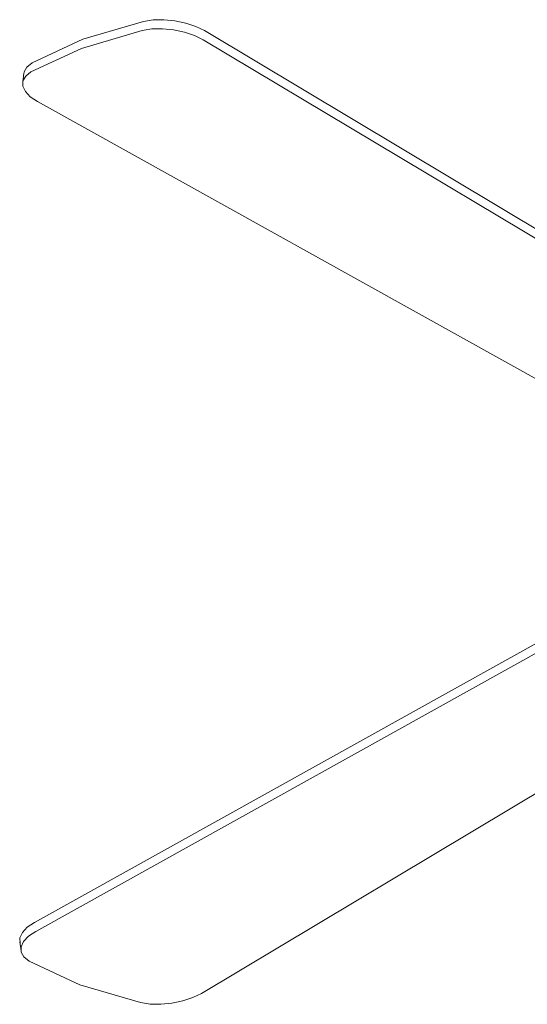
# Model space of a CAD drawing. Header units: millimetres. Extents: x 5724 to 11786, y -2894 to 7544.
# Tile 1 of 46: x 7667 to 7960, y -2876 to -2308. Entities that reach past the tile are written whole.
import ezdxf

# ---------------------------------------------------------------- set-up
doc = ezdxf.new("R2010")
doc.units = ezdxf.units.MM
doc.layers.add('E-LITE-EQPM', color=7, linetype='Continuous', lineweight=20)

# ---------------------------------------------------------------- blocks, each defined once
blk = doc.blocks.new('33711-11 - 33711-11 YAKARTA LED Old gold ceiling fan-533504-00 Isometrico PDF')
at = {"layer": 'E-LITE-EQPM', "color": 251, "lineweight": 9, "true_color": 0x636466}
for p, q in [((2308.35, -2503.57), (2000.38, -2319.18)), ((2001.12, -2313.93), (2309.09, -2498.32)), ((1897.08, -2338.5), (1896.35, -2343.75)), ((1904.81, -2354.9), (2216.72, -2528.6)), ((1903.09, -2828.82), (2224.9, -2649.6)), ((2225.63, -2654.85), (1903.83, -2834.07)), ((1999.4, -2869.79), (2208.87, -2744.37)), ((1894.63, -2839.97), (1895.37, -2845.22))]:
    blk.add_line(p, q, dxfattribs=at)
for points in [[(1965.99, -2308.56, 0), (1971.6, -2307.72, 0), (1977.77, -2307.61, 0), (1984.15, -2308.22, 0), (1990.4, -2309.54, 0), (1996.16, -2311.48, 0), (2001.12, -2313.93, 0)], [(1901.78, -2332.56, 0), (1931, -2318.9, 0), (1965.99, -2308.56, 0)], [(2000.38, -2319.18, 0), (1995.42, -2316.73, 0), (1989.66, -2314.79, 0), (1983.42, -2313.47, 0), (1977.03, -2312.86, 0), (1970.87, -2312.97, 0), (1965.26, -2313.81, 0)], [(1965.26, -2313.81, 0), (1930.27, -2324.15, 0), (1901.04, -2337.81, 0)], [(1897.05, -2338.79, 0), (1897.25, -2337.7, 0), (1898.81, -2334.93, 0), (1901.78, -2332.56, 0)], [(1901.04, -2337.81, 0), (1898.08, -2340.18, 0), (1896.51, -2342.95, 0), (1896.44, -2345.98, 0), (1897.87, -2349.1, 0), (1900.71, -2352.12, 0), (1904.81, -2354.9, 0)], [(1894.8, -2840.77, 0), (1894.73, -2837.74, 0), (1896.15, -2834.62, 0), (1898.99, -2831.6, 0), (1903.09, -2828.82, 0)], [(1903.83, -2834.07, 0), (1899.73, -2836.84, 0), (1896.89, -2839.87, 0), (1895.46, -2842.99, 0), (1895.53, -2846.02, 0), (1897.09, -2848.79, 0), (1900.06, -2851.16, 0)], [(1900.06, -2851.16, 0), (1929.28, -2864.82, 0), (1964.28, -2875.16, 0)], [(1964.28, -2875.16, 0), (1969.88, -2876, 0), (1976.05, -2876.11, 0), (1982.43, -2875.49, 0), (1988.68, -2874.18, 0), (1994.44, -2872.24, 0), (1999.4, -2869.79, 0)]]:
    blk.add_polyline3d(points, dxfattribs=at)

msp = doc.modelspace()

# ---------------------------------------------------------------- block references
at = {"layer": 'E-LITE-EQPM', "color": 251, "lineweight": 9, "true_color": 0x5b5b5b}
msp.add_blockref('33711-11 - 33711-11 YAKARTA LED Old gold ceiling fan-533504-00 Isometrico PDF', (5772.81, 0), dxfattribs=at)

doc.saveas('drawing.dxf')
